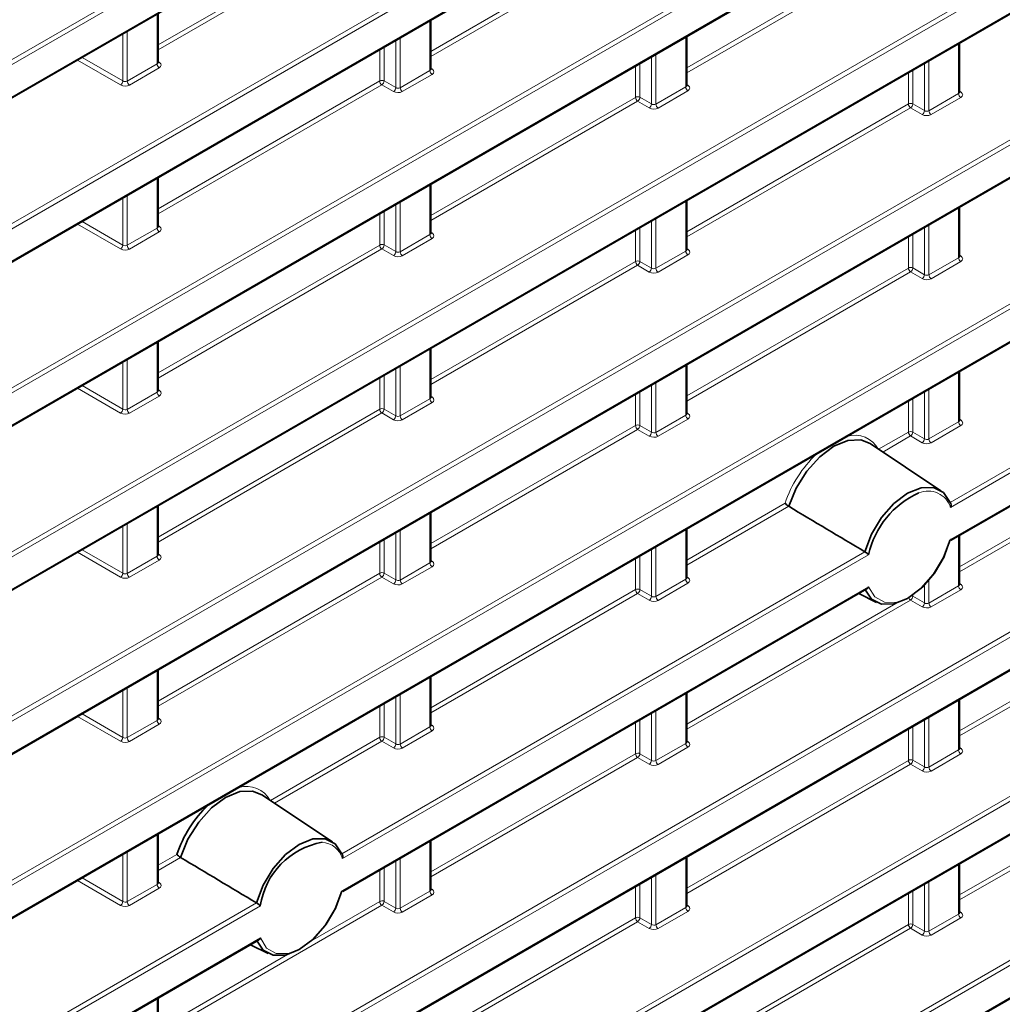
# Model space of a CAD drawing. Header units: millimetres. Extents: x 0 to 1118, y 0 to 864.
# Tile 44 of 256: x 223 to 239, y 159 to 175. Entities that reach past the tile are written whole.
import ezdxf

# ---------------------------------------------------------------- set-up
doc = ezdxf.new("R2010")
doc.units = ezdxf.units.MM

msp = doc.modelspace()

# ---------------------------------------------------------------- linework, layer by layer
at = {"color": 7, "linetype": 'Continuous', "lineweight": 18}
for p, q in [((187.6368, 153.3135), (321.3809, 230.5224)), ((321.4144, 230.4622), (187.6703, 153.2534)), ((187.6703, 152.7532), (321.4144, 229.962)), ((187.6368, 150.7618), (321.3809, 227.9707)), ((321.4144, 227.9106), (187.6703, 150.7017)), ((187.6703, 150.2015), (321.4144, 227.4103)), ((187.6368, 148.2101), (321.3809, 225.419)), ((321.4144, 225.3589), (187.6703, 148.15)), ((187.6703, 147.6498), (321.4144, 224.8586)), ((187.6368, 145.6584), (321.3809, 222.8673)), ((321.4144, 222.8072), (187.6703, 145.5983)), ((187.6703, 145.0981), (321.4144, 222.307)), ((187.6368, 143.1067), (321.3809, 220.3156)), ((321.4144, 220.2555), (187.6703, 143.0466)), ((187.6703, 142.5464), (321.4144, 219.7553)), ((187.6368, 140.555), (321.3809, 217.7639)), ((321.4144, 217.7038), (187.6703, 140.4949)), ((187.6703, 139.9947), (321.4144, 217.2036)), ((187.6368, 135.4517), (321.3809, 212.6605)), ((321.4144, 212.6004), (187.6703, 135.3916)), ((187.6703, 134.8913), (321.4144, 212.1002)), ((187.6368, 132.9), (321.3809, 210.1088)), ((321.4144, 210.0487), (187.6703, 132.8399)), ((187.6703, 132.3396), (321.4144, 209.5485)), ((187.6368, 130.3483), (321.3809, 207.5571)), ((321.4144, 207.497), (187.6703, 130.2882)), ((187.6703, 129.788), (321.4144, 206.9968)), ((237.9357, 167.0403), (260.8289, 180.2563)), ((260.8872, 180.2105), (237.9444, 166.9659)), ((237.9444, 166.4657), (260.8872, 179.7103)), ((229.0669, 176.1484), (225.6204, 174.1587)), ((225.6204, 174.0793), (229.1005, 176.0883)), ((229.8631, 174.0563), (233.0444, 175.8928)), ((233.0779, 175.8327), (229.8631, 173.9768)), ((233.8406, 173.8007), (237.2871, 175.7904)), ((237.3206, 175.7302), (233.8406, 173.7213)), ((225.6058, 174.636), (225.6058, 173.8603)), ((229.8484, 174.5335), (229.8484, 173.7578)), ((225.0738, 174.3288), (225.0738, 173.5959)), ((225.1426, 173.5929), (225.1426, 174.3686)), ((229.3852, 173.4904), (229.3852, 174.2661)), ((233.8259, 173.5023), (233.8259, 174.278)), ((229.0669, 174.0824), (229.0669, 173.5967)), ((229.1358, 173.5977), (229.1358, 174.1221)), ((229.3164, 174.2264), (229.3164, 173.4934)), ((238.0686, 173.3998), (238.0686, 174.1755)), ((225.0738, 173.5959), (224.439, 173.9624)), ((233.2939, 173.2379), (233.2939, 173.9708)), ((233.3627, 174.0106), (233.3627, 173.2349)), ((224.3683, 173.9216), (225.0384, 173.5347)), ((225.6058, 173.8603), (225.1426, 173.5929)), ((225.1761, 173.5328), (225.6393, 173.8002)), ((225.6429, 173.8837), (225.6204, 173.8995)), ((229.8855, 173.7812), (229.8631, 173.7971)), ((233.0444, 173.3411), (233.0444, 173.8268)), ((233.1132, 173.8665), (233.1132, 173.3422)), ((237.5365, 173.1354), (237.5365, 173.8684)), ((237.6053, 173.9081), (237.6053, 173.1324)), ((229.8484, 173.7578), (229.3852, 173.4904)), ((229.4187, 173.4303), (229.8819, 173.6977)), ((237.2871, 173.2387), (237.2871, 173.7244)), ((237.3559, 173.7641), (237.3559, 173.2397)), ((229.0669, 173.5967), (225.6204, 171.607)), ((225.6204, 171.5276), (229.1005, 173.5366)), ((229.1005, 173.5366), (229.2811, 173.4323)), ((229.3164, 173.4934), (229.1358, 173.5977)), ((233.3627, 173.2349), (233.8259, 173.5023)), ((233.8406, 173.5415), (233.863, 173.5257)), ((229.8631, 171.5046), (233.0444, 173.3411)), ((233.1132, 173.3422), (233.2939, 173.2379)), ((233.8594, 173.4422), (233.3962, 173.1748)), ((237.6053, 173.1324), (238.0686, 173.3998)), ((238.1021, 173.3397), (237.6388, 173.0723)), ((238.0832, 173.4391), (238.1057, 173.4232)), ((233.0779, 173.281), (229.8631, 171.4251)), ((233.2586, 173.1767), (233.0779, 173.281)), ((233.8406, 171.249), (237.2871, 173.2387)), ((237.3206, 173.1786), (233.8406, 171.1696)), ((237.5012, 173.0743), (237.3206, 173.1786)), ((237.3559, 173.2397), (237.5365, 173.1354)), ((225.6058, 172.0843), (225.6058, 171.3086)), ((229.8484, 171.9818), (229.8484, 171.2061)), ((225.1426, 171.0412), (225.1426, 171.8169)), ((225.0738, 171.7771), (225.0738, 171.0442)), ((229.3164, 171.6747), (229.3164, 170.9417)), ((229.3852, 170.9387), (229.3852, 171.7144)), ((233.8259, 170.9506), (233.8259, 171.7263)), ((229.0669, 171.5307), (229.0669, 171.045)), ((229.1358, 171.046), (229.1358, 171.5704)), ((238.0686, 170.8481), (238.0686, 171.6238)), ((224.3683, 171.3699), (225.0384, 170.9831)), ((225.0738, 171.0442), (224.439, 171.4107)), ((225.6429, 171.332), (225.6204, 171.3478)), ((233.2939, 170.6862), (233.2939, 171.4191)), ((233.3627, 171.4589), (233.3627, 170.6832)), ((237.6053, 171.3564), (237.6053, 170.5807)), ((225.6058, 171.3086), (225.1426, 171.0412)), ((225.1761, 170.9811), (225.6393, 171.2485)), ((229.8484, 171.2061), (229.3852, 170.9387)), ((229.8855, 171.2295), (229.8631, 171.2454)), ((233.0444, 170.7894), (233.0444, 171.2751)), ((233.1132, 171.3149), (233.1132, 170.7905)), ((237.2871, 170.687), (237.2871, 171.1727)), ((237.3559, 171.2124), (237.3559, 170.688)), ((237.5365, 170.5837), (237.5365, 171.3167)), ((229.0669, 171.045), (225.6204, 169.0554)), ((229.3164, 170.9417), (229.1358, 171.046)), ((229.4187, 170.8786), (229.8819, 171.146)), ((225.6204, 168.9759), (229.1005, 170.9849)), ((229.1005, 170.9849), (229.2811, 170.8806)), ((233.3627, 170.6832), (233.8259, 170.9506)), ((233.8594, 170.8905), (233.3962, 170.6231)), ((233.8406, 170.9898), (233.863, 170.974)), ((238.0832, 170.8874), (238.1057, 170.8715)), ((229.8631, 168.9529), (233.0444, 170.7894)), ((233.0779, 170.7293), (229.8631, 168.8734)), ((233.2586, 170.625), (233.0779, 170.7293)), ((233.1132, 170.7905), (233.2939, 170.6862)), ((237.6053, 170.5807), (238.0686, 170.8481)), ((238.1021, 170.788), (237.6388, 170.5206)), ((233.8406, 168.6973), (237.2871, 170.687)), ((237.3206, 170.6269), (233.8406, 168.6179)), ((237.5012, 170.5226), (237.3206, 170.6269)), ((237.3559, 170.688), (237.5365, 170.5837)), ((225.6058, 169.5326), (225.6058, 168.7569)), ((229.8484, 169.4301), (229.8484, 168.6545)), ((225.0738, 169.2255), (225.0738, 168.4925)), ((225.1426, 168.4895), (225.1426, 169.2652)), ((229.3164, 169.123), (229.3164, 168.3901)), ((229.3852, 168.387), (229.3852, 169.1627)), ((233.8259, 168.3989), (233.8259, 169.1746)), ((238.0686, 168.2964), (238.0686, 169.0721)), ((229.0669, 168.979), (229.0669, 168.4933)), ((229.1358, 168.4943), (229.1358, 169.0187)), ((233.3627, 168.9072), (233.3627, 168.1315)), ((224.3683, 168.8182), (225.0384, 168.4314)), ((225.0738, 168.4925), (224.439, 168.859)), ((225.6058, 168.7569), (225.1426, 168.4895)), ((225.6429, 168.7803), (225.6204, 168.7961)), ((233.0444, 168.2378), (233.0444, 168.7234)), ((233.1132, 168.7632), (233.1132, 168.2388)), ((233.2939, 168.1345), (233.2939, 168.8674)), ((237.5365, 168.032), (237.5365, 168.765)), ((237.6053, 168.8047), (237.6053, 168.029)), ((225.1761, 168.4294), (225.6393, 168.6968)), ((229.8484, 168.6545), (229.3852, 168.387)), ((229.4187, 168.3269), (229.8819, 168.5943)), ((229.8855, 168.6778), (229.8631, 168.6937)), ((237.2871, 168.1353), (237.2871, 168.621)), ((237.3559, 168.6607), (237.3559, 168.1363)), ((238.0832, 166.0432), (242.5904, 168.6451)), ((242.6239, 168.585), (238.0832, 165.9637)), ((229.0669, 168.4933), (225.6204, 166.5037)), ((225.6204, 166.4242), (229.1005, 168.4332)), ((229.1005, 168.4332), (229.2811, 168.3289)), ((229.3164, 168.3901), (229.1358, 168.4943)), ((233.8406, 168.4381), (233.863, 168.4223)), ((233.3627, 168.1315), (233.8259, 168.3989)), ((233.8594, 168.3388), (233.3962, 168.0714)), ((237.6053, 168.029), (238.0686, 168.2964)), ((238.0832, 168.3357), (238.1057, 168.3198)), ((229.8631, 166.4012), (233.0444, 168.2378)), ((233.0779, 168.1776), (229.8631, 166.3217)), ((233.2586, 168.0734), (233.0779, 168.1776)), ((233.1132, 168.2388), (233.2939, 168.1345)), ((236.8249, 167.8685), (237.2871, 168.1353)), ((237.3559, 168.1363), (237.5365, 168.032)), ((238.1021, 168.2363), (237.6388, 167.9689)), ((237.3206, 168.0752), (236.8888, 167.8259)), ((237.5012, 167.9709), (237.3206, 168.0752)), ((225.6058, 166.9809), (225.6058, 166.2052)), ((233.8406, 166.1457), (235.3704, 167.0288)), ((235.4265, 166.9817), (233.8406, 166.0662)), ((229.8484, 166.8784), (229.8484, 166.1028)), ((225.0738, 166.6738), (225.0738, 165.9408)), ((225.1426, 165.9378), (225.1426, 166.7135)), ((229.3852, 165.8353), (229.3852, 166.611)), ((233.8259, 165.8472), (233.8259, 166.6229)), ((229.0669, 166.4273), (229.0669, 165.9416)), ((229.1358, 165.9426), (229.1358, 166.467)), ((229.3164, 166.5713), (229.3164, 165.8384)), ((238.0686, 165.7448), (238.0686, 166.5204)), ((225.0738, 165.9408), (224.439, 166.3073)), ((228.4781, 161.5806), (236.6105, 166.2753)), ((233.2939, 165.5828), (233.2939, 166.3158)), ((233.3627, 166.3555), (233.3627, 165.5798)), ((224.3683, 166.2665), (225.0384, 165.8797)), ((225.6058, 166.2052), (225.1426, 165.9378)), ((225.1761, 165.8777), (225.6393, 166.1451)), ((225.6429, 166.2286), (225.6204, 166.2445)), ((236.6688, 166.2295), (228.4868, 161.5062)), ((229.8855, 166.1262), (229.8631, 166.142)), ((233.0444, 165.6861), (233.0444, 166.1718)), ((233.1132, 166.2115), (233.1132, 165.6871)), ((229.8484, 166.1028), (229.3852, 165.8353)), ((229.4187, 165.7752), (229.8819, 166.0427)), ((238.0832, 163.4915), (242.5904, 166.0934)), ((242.6239, 166.0333), (238.0832, 163.412)), ((229.0669, 165.9416), (225.6204, 163.952)), ((225.6204, 163.8725), (229.1005, 165.8815)), ((229.1005, 165.8815), (229.2811, 165.7772)), ((229.3164, 165.8384), (229.1358, 165.9426)), ((233.3627, 165.5798), (233.8259, 165.8472)), ((233.8406, 165.8865), (233.863, 165.8706)), ((237.6053, 165.8356), (237.6053, 165.4773)), ((228.4868, 161.0059), (236.6688, 165.7293)), ((229.8631, 163.8495), (233.0444, 165.6861)), ((233.1132, 165.6871), (233.2939, 165.5828)), ((233.8594, 165.7871), (233.3962, 165.5197)), ((237.5365, 165.4804), (237.5365, 165.759)), ((237.6053, 165.4773), (238.0686, 165.7448)), ((238.1021, 165.6846), (237.6388, 165.4172)), ((238.0832, 165.784), (238.1057, 165.7681)), ((233.0779, 165.6259), (229.8631, 163.7701)), ((233.2586, 165.5217), (233.0779, 165.6259)), ((237.3206, 165.5235), (233.8406, 163.5145)), ((237.5012, 165.4192), (237.3206, 165.5235)), ((237.3559, 165.6017), (237.3559, 165.5846)), ((237.3559, 165.5846), (237.5365, 165.4804)), ((233.8406, 163.594), (237.092, 165.471)), ((225.6058, 164.4292), (225.6058, 163.6535)), ((229.8484, 164.3267), (229.8484, 163.5511)), ((225.1426, 163.3861), (225.1426, 164.1618)), ((225.0738, 164.1221), (225.0738, 163.3891)), ((229.3164, 164.0196), (229.3164, 163.2867)), ((229.3852, 163.2837), (229.3852, 164.0593)), ((233.8259, 163.2955), (233.8259, 164.0712)), ((229.0669, 163.8756), (229.0669, 163.3899)), ((229.1358, 163.391), (229.1358, 163.9153)), ((238.0686, 163.1931), (238.0686, 163.9687)), ((224.3683, 163.7148), (225.0384, 163.328)), ((225.0738, 163.3891), (224.439, 163.7556)), ((225.6429, 163.6769), (225.6204, 163.6928)), ((233.2939, 163.0311), (233.2939, 163.7641)), ((233.3627, 163.8038), (233.3627, 163.0281)), ((237.6053, 163.7013), (237.6053, 162.9257)), ((225.6058, 163.6535), (225.1426, 163.3861)), ((225.1761, 163.326), (225.6393, 163.5934)), ((229.8484, 163.5511), (229.3852, 163.2837)), ((229.8855, 163.5745), (229.8631, 163.5903)), ((233.0444, 163.1344), (233.0444, 163.6201)), ((233.1132, 163.6598), (233.1132, 163.1354)), ((237.2871, 163.0319), (237.2871, 163.5176)), ((237.3559, 163.5573), (237.3559, 163.0329)), ((237.5365, 162.9287), (237.5365, 163.6616)), ((238.0832, 160.9398), (242.5904, 163.5417)), ((229.0669, 163.3899), (227.3673, 162.4087)), ((229.3164, 163.2867), (229.1358, 163.391)), ((229.4187, 163.2235), (229.8819, 163.491)), ((242.6239, 163.4816), (238.0832, 160.8604)), ((227.4312, 162.3662), (229.1005, 163.3298)), ((229.1005, 163.3298), (229.2811, 163.2255)), ((233.3627, 163.0281), (233.8259, 163.2955)), ((233.8594, 163.2354), (233.3962, 162.968)), ((233.8406, 163.3348), (233.863, 163.3189)), ((238.0832, 163.2323), (238.1057, 163.2165)), ((229.8631, 161.2978), (233.0444, 163.1344)), ((233.0779, 163.0743), (229.8631, 161.2184)), ((233.2586, 162.97), (233.0779, 163.0743)), ((233.1132, 163.1354), (233.2939, 163.0311)), ((237.6053, 162.9257), (238.0686, 163.1931)), ((238.1021, 163.133), (237.6388, 162.8655)), ((233.8406, 161.0423), (237.2871, 163.0319)), ((237.3206, 162.9718), (233.8406, 160.9628)), ((237.5012, 162.8675), (237.3206, 162.9718)), ((237.3559, 163.0329), (237.5365, 162.9287)), ((225.6058, 161.8775), (225.6058, 161.1019)), ((229.8484, 161.7751), (229.8484, 160.9994)), ((225.0738, 161.5704), (225.0738, 160.8375)), ((225.1426, 160.8344), (225.1426, 161.6101)), ((225.9128, 161.5691), (225.6204, 161.4003)), ((225.6204, 161.3208), (225.9689, 161.522)), ((229.3164, 161.4679), (229.3164, 160.735)), ((229.3852, 160.732), (229.3852, 161.5076)), ((233.8259, 160.7438), (233.8259, 161.5195)), ((238.0686, 160.6414), (238.0686, 161.4171)), ((229.0669, 161.3239), (229.0669, 160.8382)), ((229.1358, 160.8393), (229.1358, 161.3636)), ((233.3627, 161.2521), (233.3627, 160.4764)), ((224.3683, 161.1632), (225.0384, 160.7763)), ((225.0738, 160.8375), (224.439, 161.2039)), ((225.6058, 161.1019), (225.1426, 160.8344)), ((225.6429, 161.1252), (225.6204, 161.1411)), ((233.0444, 160.5827), (233.0444, 161.0684)), ((233.1132, 161.1081), (233.1132, 160.5837)), ((233.2939, 160.4794), (233.2939, 161.2124)), ((237.5365, 160.377), (237.5365, 161.1099)), ((237.6053, 161.1496), (237.6053, 160.374)), ((225.1761, 160.7743), (225.6393, 161.0417)), ((229.8484, 160.9994), (229.3852, 160.732)), ((229.4187, 160.6719), (229.8819, 160.9393)), ((229.8855, 161.0228), (229.8631, 161.0386)), ((237.2871, 160.4802), (237.2871, 160.9659)), ((237.3559, 161.0056), (237.3559, 160.4813)), ((227.153, 160.8156), (204.2597, 147.5996)), ((204.2684, 147.5252), (227.2113, 160.7698)), ((225.6204, 158.7691), (229.1005, 160.7781)), ((229.0669, 160.8382), (227.9967, 160.2204)), ((229.1005, 160.7781), (229.2811, 160.6738)), ((229.3164, 160.735), (229.1358, 160.8393)), ((233.8406, 160.7831), (233.863, 160.7672)), ((233.3627, 160.4764), (233.8259, 160.7438)), ((233.8594, 160.6837), (233.3962, 160.4163)), ((237.6053, 160.374), (238.0686, 160.6414)), ((238.0832, 160.6806), (238.1057, 160.6648)), ((229.8631, 158.7461), (233.0444, 160.5827)), ((233.0779, 160.5226), (229.8631, 158.6667)), ((233.2586, 160.4183), (233.0779, 160.5226)), ((233.1132, 160.5837), (233.2939, 160.4794)), ((233.8406, 158.4906), (237.2871, 160.4802)), ((237.3559, 160.4813), (237.5365, 160.377)), ((238.1021, 160.5813), (237.6388, 160.3138)), ((237.3206, 160.4201), (233.8406, 158.4111)), ((237.5012, 160.3158), (237.3206, 160.4201)), ((227.2113, 160.2696), (204.2684, 147.0249)), ((227.6344, 160.0112), (225.6204, 158.8486)), ((225.6058, 159.3258), (225.6058, 158.5502))]:
    msp.add_line(p, q, dxfattribs=at)
at = {"color": 7, "linetype": 'Continuous', "lineweight": 35}
for p, q in [((187.6599, 152.7303), (321.4041, 229.9391)), ((187.6599, 150.1786), (321.4041, 227.3874)), ((187.6599, 147.6269), (321.4041, 224.8358)), ((187.6599, 145.0752), (321.4041, 222.2841)), ((187.6599, 142.5235), (321.4041, 219.7324)), ((187.6599, 139.9718), (321.4041, 217.1807)), ((187.6599, 134.8684), (321.4041, 212.0773)), ((187.6599, 132.3168), (321.4041, 209.5256)), ((187.6599, 129.7651), (321.4041, 206.9739)), ((237.9515, 166.4529), (260.8594, 179.6773)), ((225.6204, 173.882), (225.6204, 174.6444)), ((229.8631, 173.7795), (229.8631, 174.542)), ((233.8406, 173.524), (233.8406, 174.2864)), ((238.0832, 173.4215), (238.0832, 174.184)), ((225.6204, 171.3303), (225.6204, 172.0927)), ((229.8631, 171.2278), (229.8631, 171.9903)), ((233.8406, 170.9723), (233.8406, 171.7347)), ((238.0832, 170.8698), (238.0832, 171.6323)), ((225.6204, 168.7786), (225.6204, 169.541)), ((229.8631, 168.6761), (229.8631, 169.4386)), ((233.8406, 168.4206), (233.8406, 169.183)), ((238.0832, 168.3181), (238.0832, 169.0806)), ((237.7925, 167.2238), (236.6926, 167.9566)), ((225.6204, 166.2269), (225.6204, 166.9894)), ((229.8631, 166.1244), (229.8631, 166.8869)), ((233.8406, 165.8689), (233.8406, 166.6314)), ((238.0832, 165.7664), (238.0832, 166.5289)), ((228.494, 160.9931), (236.641, 165.6963)), ((236.5164, 165.6244), (236.7908, 165.4886)), ((225.6204, 163.6752), (225.6204, 164.4377)), ((229.8631, 163.5727), (229.8631, 164.3352)), ((233.8406, 163.3172), (233.8406, 164.0797)), ((238.0832, 163.2147), (238.0832, 163.9772)), ((228.335, 161.7641), (227.235, 162.4969)), ((225.6204, 161.1235), (225.6204, 161.886)), ((229.8631, 161.021), (229.8631, 161.7835)), ((233.8406, 160.7655), (233.8406, 161.528)), ((238.0832, 160.663), (238.0832, 161.4255)), ((204.2756, 147.0121), (227.1834, 160.2366)), ((227.0588, 160.1646), (227.3333, 160.0289)), ((225.6204, 158.5718), (225.6204, 159.3343))]:
    msp.add_line(p, q, dxfattribs=at)
at = {"color": 7, "linetype": 'Continuous', "lineweight": 35, "flags": 128}
for points in [[(236.6926, 167.9566), (236.5483, 168.0135), (236.3478, 168.0046), (236.1292, 167.9151), (235.9106, 167.7523), (235.7101, 167.5296), (235.5441, 167.2655), (235.4265, 166.9817)], [(236.6105, 166.2753), (236.7154, 166.5502), (236.8707, 166.8085), (237.0623, 167.0268), (237.2731, 167.1855), (237.4839, 167.2702), (237.6755, 167.2731), (237.8308, 167.1941), (237.9357, 167.0403)], [(237.9357, 166.4586), (237.8308, 166.1837), (237.6755, 165.9254), (237.4839, 165.707), (237.2731, 165.5484), (237.0623, 165.4637), (236.8707, 165.4608), (236.7154, 165.5397), (236.6105, 165.6935)], [(225.9689, 161.522), (226.0866, 161.8058), (226.2525, 162.0699), (226.4531, 162.2925), (226.6716, 162.4554), (226.8902, 162.5449), (227.0908, 162.5538), (227.235, 162.4969)], [(228.4781, 161.5806), (228.3733, 161.7344), (228.218, 161.8134), (228.0263, 161.8104), (227.8155, 161.7258), (227.6048, 161.5671), (227.4131, 161.3487), (227.2578, 161.0904), (227.153, 160.8156)], [(227.153, 160.2338), (227.2578, 160.08), (227.4131, 160.001), (227.6048, 160.004), (227.8155, 160.0886), (228.0263, 160.2473), (228.218, 160.4657), (228.3733, 160.724), (228.4781, 160.9988)]]:
    msp.add_lwpolyline(points, dxfattribs=at)
at = {"color": 7, "linetype": 'Continuous', "lineweight": 18, "flags": 128}
for points in [[(236.6688, 165.7293), (236.7656, 165.5719), (236.9143, 165.4889), (237.1006, 165.4881), (237.3066, 165.5698), (237.5126, 165.726), (237.6989, 165.9418), (237.8476, 166.1965), (237.9444, 166.4657)], [(228.4868, 161.0059), (228.39, 160.7368), (228.2413, 160.4821), (228.0551, 160.2663), (227.8491, 160.1101), (227.643, 160.0284), (227.4568, 160.0291), (227.3081, 160.1122), (227.2113, 160.2696)]]:
    msp.add_lwpolyline(points, dxfattribs=at)
at = {"color": 7, "linetype": 'Continuous', "lineweight": 18}
for centre, radius, start, end in [((225.6831, 173.864), 0.0774, 182.73424, 235.53336), ((225.6277, 173.9082), 0.0288, 255.19806, 301.84826), ((229.8703, 173.8057), 0.0289, 255.42575, 301.82467), ((229.9257, 173.7615), 0.0774, 182.73424, 235.53336), ((224.9892, 173.604), 0.085, 305.44584, 354.55416), ((225.2199, 173.5966), 0.0774, 182.73424, 235.53336), ((229.1024, 173.5279), 0.0774, 64.47048, 117.26164), ((229.1443, 173.6004), 0.0774, 182.73424, 235.53336), ((229.0512, 173.6058), 0.085, 305.44584, 354.55416), ((229.2318, 173.5015), 0.085, 305.44584, 354.55416), ((229.4625, 173.4941), 0.0774, 182.73424, 235.53336), ((233.9032, 173.506), 0.0774, 182.73424, 235.53336), ((233.8478, 173.5502), 0.0288, 255.19806, 301.84826), ((233.0799, 173.2723), 0.0774, 64.47048, 117.26164), ((233.1217, 173.3448), 0.0774, 182.73424, 235.53336), ((233.0287, 173.3502), 0.085, 305.44584, 354.55416), ((238.1459, 173.4035), 0.0774, 182.73424, 235.53336), ((238.0905, 173.4477), 0.0288, 255.19806, 301.84826), ((233.2093, 173.246), 0.085, 305.44584, 354.55416), ((233.44, 173.2386), 0.0774, 182.73424, 235.53336), ((237.3225, 173.1699), 0.0774, 64.47048, 117.26164), ((237.3644, 173.2424), 0.0774, 182.73424, 235.53336), ((237.2713, 173.2478), 0.085, 305.44584, 354.55416), ((237.4519, 173.1435), 0.085, 305.44584, 354.55416), ((237.6826, 173.1361), 0.0774, 182.73424, 235.53336), ((225.6277, 171.3565), 0.0288, 255.19806, 301.84826), ((225.6831, 171.3123), 0.0774, 182.73424, 235.53336), ((229.9257, 171.2098), 0.0774, 182.73424, 235.53336), ((229.8703, 171.2541), 0.0289, 255.42575, 301.82467), ((224.9892, 171.0523), 0.085, 305.44584, 354.55416), ((225.2199, 171.0449), 0.0774, 182.73424, 235.53336), ((229.1024, 170.9762), 0.0774, 64.47048, 117.26164), ((229.1443, 171.0487), 0.0774, 182.73424, 235.53336), ((229.0512, 171.0541), 0.085, 305.44584, 354.55416), ((229.2318, 170.9498), 0.085, 305.44584, 354.55416), ((229.4625, 170.9424), 0.0774, 182.73424, 235.53336), ((233.9032, 170.9543), 0.0774, 182.73424, 235.53336), ((233.8478, 170.9985), 0.0288, 255.19806, 301.84826), ((238.0905, 170.896), 0.0288, 255.19806, 301.84826), ((233.0799, 170.7206), 0.0774, 64.47048, 117.26164), ((233.1217, 170.7931), 0.0774, 182.73424, 235.53336), ((233.0287, 170.7985), 0.085, 305.44584, 354.55416), ((238.1459, 170.8518), 0.0774, 182.73424, 235.53336), ((233.2093, 170.6943), 0.085, 305.44584, 354.55416), ((233.44, 170.6869), 0.0774, 182.73424, 235.53336), ((237.3225, 170.6182), 0.0774, 64.47048, 117.26164), ((237.3644, 170.6907), 0.0774, 182.73424, 235.53336), ((237.2713, 170.6961), 0.085, 305.44584, 354.55416), ((237.4519, 170.5918), 0.085, 305.44584, 354.55416), ((237.6826, 170.5844), 0.0774, 182.73424, 235.53336), ((225.6831, 168.7606), 0.0774, 182.73424, 235.53336), ((225.6277, 168.8048), 0.0288, 255.19806, 301.84826), ((229.9257, 168.6581), 0.0774, 182.73424, 235.53336), ((229.8703, 168.7024), 0.0289, 255.42575, 301.82467), ((224.9892, 168.5006), 0.085, 305.44584, 354.55416), ((225.2199, 168.4932), 0.0774, 182.73424, 235.53336), ((229.1024, 168.4245), 0.0774, 64.47048, 117.26164), ((229.1443, 168.497), 0.0774, 182.73424, 235.53336), ((229.0512, 168.5024), 0.085, 305.44584, 354.55416), ((233.8478, 168.4468), 0.0288, 255.19806, 301.84826), ((229.2318, 168.3981), 0.085, 305.44584, 354.55416), ((229.4625, 168.3907), 0.0774, 182.73424, 235.53336), ((233.9032, 168.4026), 0.0774, 182.73424, 235.53336), ((238.1459, 168.3001), 0.0774, 182.73424, 235.53336), ((238.0905, 168.3443), 0.0288, 255.19806, 301.84826), ((233.0799, 168.1689), 0.0774, 64.47048, 117.26164), ((233.1217, 168.2414), 0.0774, 182.73424, 235.53336), ((233.0287, 168.2469), 0.085, 305.44584, 354.55416), ((233.2093, 168.1426), 0.085, 305.44584, 354.55416), ((233.44, 168.1352), 0.0774, 182.73424, 235.53336), ((237.3225, 168.0665), 0.0774, 64.47048, 117.26164), ((237.3644, 168.139), 0.0774, 182.73424, 235.53336), ((237.2713, 168.1444), 0.085, 305.44584, 354.55416), ((236.4513, 167.6685), 0.4192, 28.13766, 106.14061), ((237.4519, 168.0401), 0.085, 305.44584, 354.55416), ((237.6826, 168.0327), 0.0774, 182.73424, 235.53336), ((237.1694, 166.4249), 1.8977, 133.77147, 161.44299), ((237.5924, 166.8472), 0.3715, 18.63448, 112.44141), ((225.6831, 166.2089), 0.0774, 182.73424, 235.53336), ((225.6277, 166.2531), 0.0288, 255.19806, 301.84826), ((229.8703, 166.1507), 0.0289, 255.42575, 301.82467), ((229.9257, 166.1065), 0.0774, 182.73424, 235.53336), ((224.9892, 165.9489), 0.085, 305.44584, 354.55416), ((225.2199, 165.9415), 0.0774, 182.73424, 235.53336), ((229.1024, 165.8728), 0.0774, 64.47048, 117.26164), ((229.1443, 165.9453), 0.0774, 182.73424, 235.53336), ((229.0512, 165.9507), 0.085, 305.44584, 354.55416), ((229.2318, 165.8464), 0.085, 305.44584, 354.55416), ((229.4625, 165.839), 0.0774, 182.73424, 235.53336), ((233.9032, 165.8509), 0.0774, 182.73424, 235.53336), ((233.8478, 165.8951), 0.0288, 255.19806, 301.84826), ((233.0799, 165.6173), 0.0774, 64.47048, 117.26164), ((233.1217, 165.6898), 0.0774, 182.73424, 235.53336), ((233.0287, 165.6952), 0.085, 305.44584, 354.55416), ((238.1459, 165.7484), 0.0774, 182.73424, 235.53336), ((238.0905, 165.7926), 0.0288, 255.19806, 301.84826), ((233.2093, 165.5909), 0.085, 305.44584, 354.55416), ((233.44, 165.5835), 0.0774, 182.73424, 235.53336), ((237.3651, 165.5878), 0.0782, 201.08419, 235.31116), ((237.2713, 165.5927), 0.085, 305.44584, 354.55416), ((237.3262, 165.5254), 0.0663, 63.36952, 78.36932), ((237.4519, 165.4884), 0.085, 305.44584, 354.55416), ((237.6826, 165.481), 0.0774, 182.73424, 235.53336), ((225.6277, 163.7014), 0.0288, 255.19806, 301.84826), ((225.6831, 163.6572), 0.0774, 182.73424, 235.53336), ((229.9257, 163.5548), 0.0774, 182.73424, 235.53336), ((229.8703, 163.599), 0.0289, 255.42575, 301.82467), ((224.9892, 163.3972), 0.085, 305.44584, 354.55416), ((225.2199, 163.3898), 0.0774, 182.73424, 235.53336), ((229.1024, 163.3211), 0.0774, 64.47048, 117.26164), ((229.1443, 163.3936), 0.0774, 182.73424, 235.53336), ((229.0512, 163.399), 0.085, 305.44584, 354.55416), ((229.2318, 163.2947), 0.085, 305.44584, 354.55416), ((229.4625, 163.2874), 0.0774, 182.73424, 235.53336), ((233.9032, 163.2992), 0.0774, 182.73424, 235.53336), ((233.8478, 163.3434), 0.0288, 255.19806, 301.84826), ((238.0905, 163.2409), 0.0288, 255.19806, 301.84826), ((233.0799, 163.0656), 0.0774, 64.47048, 117.26164), ((233.1217, 163.1381), 0.0774, 182.73424, 235.53336), ((233.0287, 163.1435), 0.085, 305.44584, 354.55416), ((238.1459, 163.1968), 0.0774, 182.73424, 235.53336), ((233.2093, 163.0392), 0.085, 305.44584, 354.55416), ((233.44, 163.0318), 0.0774, 182.73424, 235.53336), ((237.3225, 162.9631), 0.0774, 64.47048, 117.26164), ((237.3644, 163.0356), 0.0774, 182.73424, 235.53336), ((237.2713, 163.041), 0.085, 305.44584, 354.55416), ((237.4519, 162.9367), 0.085, 305.44584, 354.55416), ((237.6826, 162.9293), 0.0774, 182.73424, 235.53336), ((226.9938, 162.2088), 0.4192, 28.13766, 106.14061), ((228.1543, 161.4116), 0.3457, 15.86701, 87.10129), ((225.6831, 161.1055), 0.0774, 182.73424, 235.53336), ((225.6277, 161.1497), 0.0288, 255.19806, 301.84826), ((229.9257, 161.0031), 0.0774, 182.73424, 235.53336), ((229.8703, 161.0473), 0.0289, 255.42575, 301.82467), ((224.9892, 160.8455), 0.085, 305.44584, 354.55416), ((225.2199, 160.8381), 0.0774, 182.73424, 235.53336), ((229.1024, 160.7694), 0.0774, 64.47048, 117.26164), ((229.1443, 160.8419), 0.0774, 182.73424, 235.53336), ((229.0512, 160.8473), 0.085, 305.44584, 354.55416), ((233.8478, 160.7917), 0.0288, 255.19806, 301.84826), ((229.2318, 160.743), 0.085, 305.44584, 354.55416), ((229.4625, 160.7357), 0.0774, 182.73424, 235.53336), ((233.9032, 160.7475), 0.0774, 182.73424, 235.53336), ((238.1459, 160.6451), 0.0774, 182.73424, 235.53336), ((238.0904, 160.6893), 0.0289, 255.42575, 301.82467), ((233.0799, 160.5139), 0.0774, 64.47048, 117.26164), ((233.1217, 160.5864), 0.0774, 182.73424, 235.53336), ((233.0287, 160.5918), 0.085, 305.44584, 354.55416), ((233.2093, 160.4875), 0.085, 305.44584, 354.55416), ((233.44, 160.4801), 0.0774, 182.73424, 235.53336), ((237.3225, 160.4114), 0.0774, 64.47048, 117.26164), ((237.3644, 160.4839), 0.0774, 182.73424, 235.53336), ((237.2713, 160.4893), 0.085, 305.44584, 354.55416), ((237.4519, 160.385), 0.085, 305.44584, 354.55416), ((237.6826, 160.3777), 0.0774, 182.73424, 235.53336)]:
    msp.add_arc(centre, radius, start, end, dxfattribs=at)
at = {"color": 7, "linetype": 'Continuous', "lineweight": 35}
for centre, radius, start, end in [((238.0121, 165.9353), 1.3751, 114.0998, 167.64511), ((227.7118, 160.9651), 1.8977, 133.77147, 161.44299), ((228.3763, 160.597), 1.1778, 99.998, 171.56286)]:
    msp.add_arc(centre, radius, start, end, dxfattribs=at)
at = {"color": 7, "linetype": 'Continuous', "lineweight": 18}
for centre, major_axis, ratio, start_param, end_param in [((225.5704, 173.885), (0.0499, -0.0051), 0.6339088, 5.5620998, 6.347498), ((225.5686, 173.8453), (0.1, -0.0048), 0.6066673, 5.526852, 7.0452884), ((229.8131, 173.7825), (0.0499, -0.0051), 0.6339088, 5.5620998, 6.347498), ((229.8112, 173.7428), (0.1, -0.0048), 0.6066673, 5.526852, 7.0452884), ((225.1054, 173.5779), (0.1, -0.0048), 0.6066673, 4.0084155, 5.526852), ((225.1072, 173.6176), (0.0499, -0.0051), 0.6339088, 4.0436634, 5.5620998), ((229.3499, 173.5151), (0.0499, -0.0051), 0.6339088, 4.0436634, 5.5620998), ((233.7906, 173.527), (0.0499, -0.0051), 0.6339088, 5.5620998, 6.347498), ((233.7887, 173.4873), (0.1, -0.0048), 0.6066673, 5.526852, 7.0452884), ((229.348, 173.4754), (0.1, -0.0048), 0.6066673, 4.0084155, 5.526852), ((238.0332, 173.4245), (0.0499, -0.0051), 0.6339088, 5.5620998, 6.347498), ((238.0313, 173.3848), (0.1, -0.0048), 0.6066673, 5.526852, 7.0452884), ((233.3255, 173.2199), (0.1, -0.0048), 0.6066673, 4.0084155, 5.526852), ((233.3273, 173.2596), (0.0499, -0.0051), 0.6339088, 4.0436634, 5.5620998), ((237.5681, 173.1174), (0.1, -0.0048), 0.6066673, 4.0084155, 5.526852), ((237.57, 173.1571), (0.0499, -0.0051), 0.6339088, 4.0436634, 5.5620998), ((225.5704, 171.3333), (0.0499, -0.0051), 0.6339088, 5.5620998, 6.347498), ((225.5686, 171.2936), (0.1, -0.0048), 0.6066673, 5.526852, 7.0452884), ((229.8131, 171.2308), (0.0499, -0.0051), 0.6339088, 5.5620998, 6.347498), ((229.8112, 171.1911), (0.1, -0.0048), 0.6066673, 5.526852, 7.0452884), ((225.1072, 171.0659), (0.0499, -0.0051), 0.6339088, 4.0436634, 5.5620998), ((225.1054, 171.0262), (0.1, -0.0048), 0.6066673, 4.0084155, 5.526852), ((229.348, 170.9237), (0.1, -0.0048), 0.6066673, 4.0084155, 5.526852), ((229.3499, 170.9634), (0.0499, -0.0051), 0.6339088, 4.0436634, 5.5620998), ((233.7906, 170.9753), (0.0499, -0.0051), 0.6339088, 5.5620998, 6.347498), ((233.7887, 170.9356), (0.1, -0.0048), 0.6066673, 5.526852, 7.0452884), ((238.0332, 170.8728), (0.0499, -0.0051), 0.6339088, 5.5620998, 6.347498), ((238.0313, 170.8331), (0.1, -0.0048), 0.6066673, 5.526852, 7.0452884), ((233.3255, 170.6682), (0.1, -0.0048), 0.6066673, 4.0084155, 5.526852), ((233.3273, 170.7079), (0.0499, -0.0051), 0.6339088, 4.0436634, 5.5620998), ((237.57, 170.6054), (0.0499, -0.0051), 0.6339088, 4.0436634, 5.5620998), ((237.5681, 170.5657), (0.1, -0.0048), 0.6066673, 4.0084155, 5.526852), ((225.5704, 168.7816), (0.0499, -0.0051), 0.6339088, 5.5620998, 6.347498), ((225.5686, 168.7419), (0.1, -0.0048), 0.6066673, 5.526852, 7.0452884), ((229.8131, 168.6791), (0.0499, -0.0051), 0.6339088, 5.5620998, 6.347498), ((229.8112, 168.6394), (0.1, -0.0048), 0.6066673, 5.526852, 7.0452884), ((225.1054, 168.4745), (0.1, -0.0048), 0.6066673, 4.0084155, 5.526852), ((225.1072, 168.5142), (0.0499, -0.0051), 0.6339088, 4.0436634, 5.5620998), ((233.7906, 168.4236), (0.0499, -0.0051), 0.6339088, 5.5620998, 6.347498), ((233.7887, 168.3839), (0.1, -0.0048), 0.6066673, 5.526852, 7.0452884), ((229.348, 168.372), (0.1, -0.0048), 0.6066673, 4.0084155, 5.526852), ((229.3499, 168.4117), (0.0499, -0.0051), 0.6339088, 4.0436634, 5.5620998), ((238.0332, 168.3211), (0.0499, -0.0051), 0.6339088, 5.5620998, 6.347498), ((238.0313, 168.2814), (0.1, -0.0048), 0.6066673, 5.526852, 7.0452884), ((233.3273, 168.1562), (0.0499, -0.0051), 0.6339088, 4.0436634, 5.5620998), ((233.3255, 168.1165), (0.1, -0.0048), 0.6066673, 4.0084155, 5.526852), ((237.5681, 168.014), (0.1, -0.0048), 0.6066673, 4.0084155, 5.526852), ((237.57, 168.0537), (0.0499, -0.0051), 0.6339088, 4.0436634, 5.5620998), ((225.5704, 166.2299), (0.0499, -0.0051), 0.6339088, 5.5620998, 6.347498), ((225.5686, 166.1902), (0.1, -0.0048), 0.6066673, 5.526852, 7.0452884), ((229.8131, 166.1275), (0.0499, -0.0051), 0.6339088, 5.5620998, 6.347498), ((229.8112, 166.0878), (0.1, -0.0048), 0.6066673, 5.526852, 7.0452884), ((225.1054, 165.9228), (0.1, -0.0048), 0.6066673, 4.0084155, 5.526852), ((225.1072, 165.9625), (0.0499, -0.0051), 0.6339088, 4.0436634, 5.5620998), ((229.3499, 165.86), (0.0499, -0.0051), 0.6339088, 4.0436634, 5.5620998), ((233.7906, 165.8719), (0.0499, -0.0051), 0.6339088, 5.5620998, 6.347498), ((233.7887, 165.8322), (0.1, -0.0048), 0.6066673, 5.526852, 7.0452884), ((229.348, 165.8203), (0.1, -0.0048), 0.6066673, 4.0084155, 5.526852), ((238.0332, 165.7694), (0.0499, -0.0051), 0.6339088, 5.5620998, 6.347498), ((238.0313, 165.7297), (0.1, -0.0048), 0.6066673, 5.526852, 7.0452884), ((233.3255, 165.5648), (0.1, -0.0048), 0.6066673, 4.0084155, 5.526852), ((233.3273, 165.6045), (0.0499, -0.0051), 0.6339088, 4.0436634, 5.5620998), ((237.5681, 165.4623), (0.1, -0.0048), 0.6066673, 4.0084155, 5.526852), ((237.57, 165.502), (0.0499, -0.0051), 0.6339088, 4.0436634, 5.5620998), ((225.5704, 163.6782), (0.0499, -0.0051), 0.6339088, 5.5620998, 6.347498), ((225.5686, 163.6385), (0.1, -0.0048), 0.6066673, 5.526852, 7.0452884), ((229.8131, 163.5758), (0.0499, -0.0051), 0.6339088, 5.5620998, 6.347498), ((229.8112, 163.5361), (0.1, -0.0048), 0.6066673, 5.526852, 7.0452884), ((225.1072, 163.4108), (0.0499, -0.0051), 0.6339088, 4.0436634, 5.5620998), ((225.1054, 163.3711), (0.1, -0.0048), 0.6066673, 4.0084155, 5.526852), ((229.348, 163.2686), (0.1, -0.0048), 0.6066673, 4.0084155, 5.526852), ((229.3499, 163.3083), (0.0499, -0.0051), 0.6339088, 4.0436634, 5.5620998), ((233.7906, 163.3202), (0.0499, -0.0051), 0.6339088, 5.5620998, 6.347498), ((233.7887, 163.2805), (0.1, -0.0048), 0.6066673, 5.526852, 7.0452884), ((238.0332, 163.2178), (0.0499, -0.0051), 0.6339088, 5.5620998, 6.347498), ((238.0313, 163.1781), (0.1, -0.0048), 0.6066673, 5.526852, 7.0452884), ((233.3255, 163.0131), (0.1, -0.0048), 0.6066673, 4.0084155, 5.526852), ((233.3273, 163.0528), (0.0499, -0.0051), 0.6339088, 4.0436634, 5.5620998), ((237.57, 162.9503), (0.0499, -0.0051), 0.6339088, 4.0436634, 5.5620998), ((237.5681, 162.9106), (0.1, -0.0048), 0.6066673, 4.0084155, 5.526852), ((225.5704, 161.1265), (0.0499, -0.0051), 0.6339088, 5.5620998, 6.347498), ((225.5686, 161.0868), (0.1, -0.0048), 0.6066673, 5.526852, 7.0452884), ((229.8131, 161.0241), (0.0499, -0.0051), 0.6339088, 5.5620998, 6.347498), ((229.8112, 160.9844), (0.1, -0.0048), 0.6066673, 5.526852, 7.0452884), ((225.1054, 160.8194), (0.1, -0.0048), 0.6066673, 4.0084155, 5.526852), ((225.1072, 160.8591), (0.0499, -0.0051), 0.6339088, 4.0436634, 5.5620998), ((233.7906, 160.7685), (0.0499, -0.0051), 0.6339088, 5.5620998, 6.347498), ((233.7887, 160.7288), (0.1, -0.0048), 0.6066673, 5.526852, 7.0452884), ((229.348, 160.717), (0.1, -0.0048), 0.6066673, 4.0084155, 5.526852), ((229.3499, 160.7567), (0.0499, -0.0051), 0.6339088, 4.0436634, 5.5620998), ((238.0332, 160.6661), (0.0499, -0.0051), 0.6339088, 5.5620998, 6.347498), ((238.0313, 160.6264), (0.1, -0.0048), 0.6066673, 5.526852, 7.0452884), ((233.3273, 160.5011), (0.0499, -0.0051), 0.6339088, 4.0436634, 5.5620998), ((233.3255, 160.4614), (0.1, -0.0048), 0.6066673, 4.0084155, 5.526852), ((237.5681, 160.3589), (0.1, -0.0048), 0.6066673, 4.0084155, 5.526852), ((237.57, 160.3987), (0.0499, -0.0051), 0.6339088, 4.0436634, 5.5620998)]:
    msp.add_ellipse(centre, major_axis=major_axis, ratio=ratio, start_param=start_param, end_param=end_param, dxfattribs=at)
at = {"color": 7, "linetype": 'Continuous', "lineweight": 35}
for points, knots in [([(225.6209, 173.8782), (225.621, 173.8781), (225.6212, 173.8776), (225.6209, 173.8803), (225.6206, 173.8822)], [0, 0, 0, 0, 0.3061665, 1, 1, 1, 1]), ([(229.8636, 173.7757), (229.8636, 173.7756), (229.8639, 173.7752), (229.8635, 173.7778), (229.8633, 173.7797)], [0, 0, 0, 0, 0.3073582, 1, 1, 1, 1]), ([(233.8411, 173.5202), (233.8411, 173.5201), (233.8413, 173.5196), (233.841, 173.5223), (233.8408, 173.5242)], [0, 0, 0, 0, 0.3061665, 1, 1, 1, 1]), ([(238.0837, 173.4177), (238.0838, 173.4176), (238.084, 173.4172), (238.0836, 173.4198), (238.0834, 173.4217)], [0, 0, 0, 0, 0.3073582, 1, 1, 1, 1]), ([(225.6209, 171.3265), (225.621, 171.3264), (225.6212, 171.3259), (225.6209, 171.3286), (225.6206, 171.3305)], [0, 0, 0, 0, 0.3061665, 1, 1, 1, 1]), ([(229.8636, 171.224), (229.8636, 171.2239), (229.8639, 171.2235), (229.8635, 171.2262), (229.8633, 171.228)], [0, 0, 0, 0, 0.3073582, 1, 1, 1, 1]), ([(233.8411, 170.9685), (233.8411, 170.9684), (233.8413, 170.9679), (233.841, 170.9706), (233.8408, 170.9725)], [0, 0, 0, 0, 0.3061665, 1, 1, 1, 1]), ([(238.0837, 170.866), (238.0838, 170.8659), (238.084, 170.8655), (238.0836, 170.8681), (238.0834, 170.87)], [0, 0, 0, 0, 0.3073582, 1, 1, 1, 1]), ([(225.6209, 168.7748), (225.621, 168.7747), (225.6212, 168.7742), (225.6209, 168.7769), (225.6206, 168.7788)], [0, 0, 0, 0, 0.3061665, 1, 1, 1, 1]), ([(229.8636, 168.6723), (229.8636, 168.6722), (229.8639, 168.6718), (229.8635, 168.6745), (229.8633, 168.6763)], [0, 0, 0, 0, 0.3073582, 1, 1, 1, 1]), ([(233.8411, 168.4168), (233.8411, 168.4167), (233.8413, 168.4162), (233.841, 168.4189), (233.8408, 168.4208)], [0, 0, 0, 0, 0.3061665, 1, 1, 1, 1]), ([(238.0837, 168.3143), (238.0838, 168.3142), (238.084, 168.3138), (238.0836, 168.3165), (238.0834, 168.3183)], [0, 0, 0, 0, 0.3073582, 1, 1, 1, 1]), ([(237.9357, 167.0403), (237.9454, 167.0337), (237.951, 167.0207), (237.9532, 166.9931), (237.9502, 166.9786), (237.9444, 166.9659)], [0, 0, 0, 0, 0.5, 0.5, 1, 1, 1, 1]), ([(235.4265, 166.9817), (235.4162, 166.9879), (235.4041, 166.9968), (235.3839, 167.0139), (235.3756, 167.0223), (235.3704, 167.0288)], [0, 0, 0, 0, 0.5, 0.5, 1, 1, 1, 1]), ([(237.9513, 166.4533), (237.9517, 166.4534), (237.9532, 166.4539), (237.9511, 166.458), (237.9472, 166.4627), (237.9445, 166.4656), (237.9444, 166.4657)], [0, 0, 0, 0, 0.1601293, 0.5656884, 0.984319, 1, 1, 1, 1]), ([(236.6105, 166.2753), (236.621, 166.2691), (236.6334, 166.2601), (236.6544, 166.2433), (236.663, 166.2355), (236.6688, 166.2295)], [0, 0, 0, 0, 0.5, 0.5, 1, 1, 1, 1]), ([(225.6209, 166.2231), (225.621, 166.223), (225.6212, 166.2226), (225.6209, 166.2253), (225.6206, 166.2271)], [0, 0, 0, 0, 0.3061665, 1, 1, 1, 1]), ([(229.8636, 166.1207), (229.8636, 166.1205), (229.8639, 166.1201), (229.8635, 166.1228), (229.8633, 166.1246)], [0, 0, 0, 0, 0.3073582, 1, 1, 1, 1]), ([(233.8411, 165.8651), (233.8411, 165.865), (233.8413, 165.8646), (233.841, 165.8672), (233.8408, 165.8691)], [0, 0, 0, 0, 0.3061665, 1, 1, 1, 1]), ([(236.6407, 165.6968), (236.6426, 165.6978), (236.6494, 165.7012), (236.6593, 165.7122), (236.6659, 165.723), (236.6687, 165.7291), (236.6688, 165.7293)], [0, 0, 0, 0, 0.1601293, 0.5656884, 0.984319, 1, 1, 1, 1]), ([(238.0837, 165.7626), (238.0838, 165.7625), (238.084, 165.7621), (238.0836, 165.7648), (238.0834, 165.7666)], [0, 0, 0, 0, 0.3073582, 1, 1, 1, 1]), ([(225.6209, 163.6714), (225.621, 163.6713), (225.6212, 163.6709), (225.6209, 163.6736), (225.6206, 163.6754)], [0, 0, 0, 0, 0.3061665, 1, 1, 1, 1]), ([(229.8636, 163.569), (229.8636, 163.5688), (229.8639, 163.5684), (229.8635, 163.5711), (229.8633, 163.5729)], [0, 0, 0, 0, 0.3073582, 1, 1, 1, 1]), ([(233.8411, 163.3134), (233.8411, 163.3133), (233.8413, 163.3129), (233.841, 163.3156), (233.8408, 163.3174)], [0, 0, 0, 0, 0.3061665, 1, 1, 1, 1]), ([(238.0837, 163.211), (238.0838, 163.2108), (238.084, 163.2104), (238.0836, 163.2131), (238.0834, 163.2149)], [0, 0, 0, 0, 0.3073582, 1, 1, 1, 1]), ([(225.9689, 161.522), (225.9587, 161.5281), (225.9465, 161.5371), (225.9263, 161.5542), (225.918, 161.5625), (225.9128, 161.5691)], [0, 0, 0, 0, 0.5, 0.5, 1, 1, 1, 1]), ([(228.4781, 161.5806), (228.4879, 161.5739), (228.4935, 161.561), (228.4957, 161.5334), (228.4926, 161.5188), (228.4868, 161.5062)], [0, 0, 0, 0, 0.5, 0.5, 1, 1, 1, 1]), ([(225.6209, 161.1197), (225.621, 161.1196), (225.6212, 161.1192), (225.6209, 161.1219), (225.6206, 161.1237)], [0, 0, 0, 0, 0.3061665, 1, 1, 1, 1]), ([(228.4937, 160.9936), (228.4941, 160.9937), (228.4956, 160.9942), (228.4936, 160.9983), (228.4897, 161.003), (228.4869, 161.0058), (228.4868, 161.0059)], [0, 0, 0, 0, 0.16012929, 0.56568841, 0.98431896, 1, 1, 1, 1]), ([(229.8636, 161.0173), (229.8636, 161.0171), (229.8639, 161.0167), (229.8635, 161.0194), (229.8633, 161.0213)], [0, 0, 0, 0, 0.30735816, 1, 1, 1, 1]), ([(227.153, 160.8156), (227.1634, 160.8093), (227.1759, 160.8003), (227.1968, 160.7836), (227.2055, 160.7758), (227.2113, 160.7698)], [0, 0, 0, 0, 0.5, 0.5, 1, 1, 1, 1]), ([(233.8411, 160.7617), (233.8411, 160.7616), (233.8413, 160.7612), (233.841, 160.7639), (233.8408, 160.7657)], [0, 0, 0, 0, 0.3061665, 1, 1, 1, 1]), ([(238.0837, 160.6593), (238.0838, 160.6591), (238.084, 160.6587), (238.0836, 160.6614), (238.0834, 160.6632)], [0, 0, 0, 0, 0.3073582, 1, 1, 1, 1]), ([(227.1832, 160.237), (227.1851, 160.238), (227.1919, 160.2415), (227.2017, 160.2525), (227.2084, 160.2633), (227.2112, 160.2694), (227.2113, 160.2696)], [0, 0, 0, 0, 0.1601293, 0.5656884, 0.984319, 1, 1, 1, 1])]:
    msp.add_open_spline(points, degree=3, knots=knots, dxfattribs=at)
for points in [[(236.6105, 166.2753), (236.2154, 166.5105), (235.8208, 166.746), (235.4265, 166.9817)], [(225.9689, 161.522), (226.3632, 161.2863), (226.7579, 161.0508), (227.153, 160.8156)]]:
    msp.add_open_spline(points, degree=3, dxfattribs=at)

doc.saveas('drawing.dxf')
